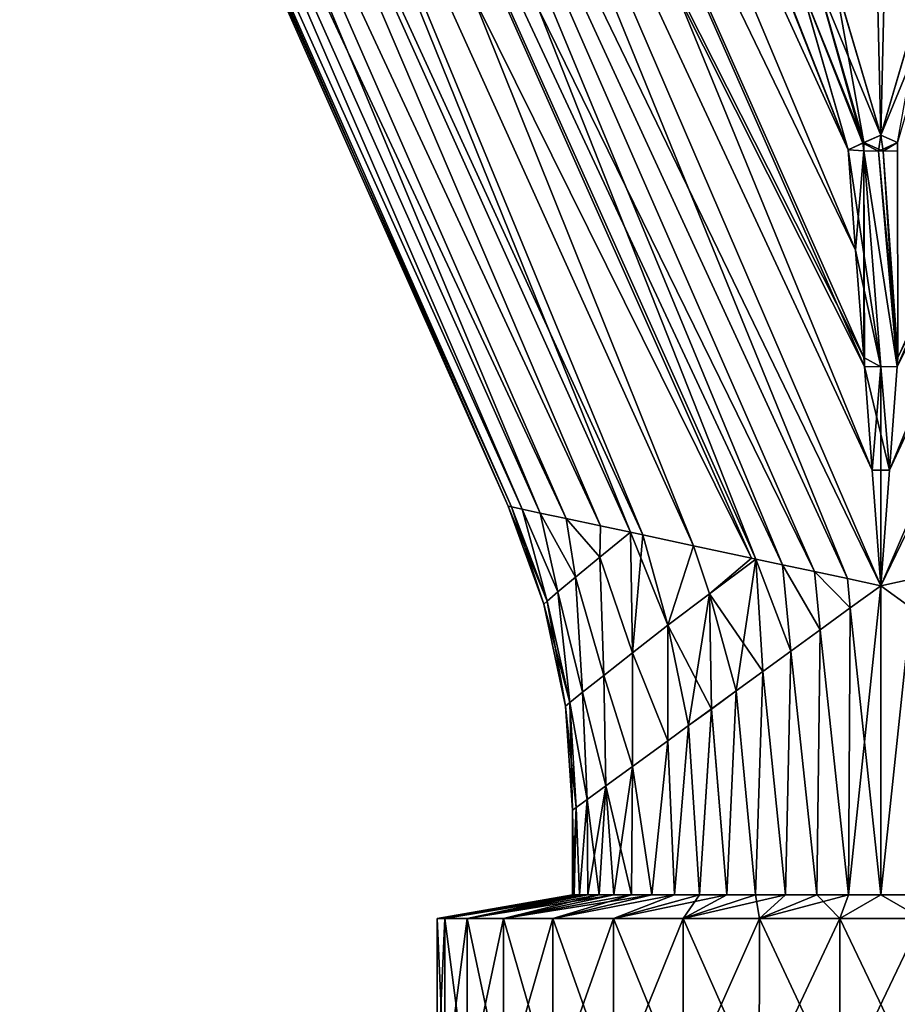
# Model space of a CAD drawing. Header units: millimetres. Extents: x -111 to 111, y -375 to 358.
# Tile 2 of 27: x -46 to 1, y 5 to 57. Entities that reach past the tile are written whole.
import ezdxf

# ---------------------------------------------------------------- set-up
doc = ezdxf.new("R2010")
doc.units = ezdxf.units.MM
doc.header["$LTSCALE"] = 65.185185
for name, color, linetype in [('10', 7, 'CONTINUOUS'), ('11', 7, 'CONTINUOUS'), ('12', 7, 'CONTINUOUS'), ('13', 7, 'CONTINUOUS'), ('14', 7, 'CONTINUOUS'), ('15', 7, 'CONTINUOUS'), ('16', 7, 'CONTINUOUS'), ('17', 7, 'CONTINUOUS'), ('18', 7, 'CONTINUOUS'), ('21', 7, 'CONTINUOUS'), ('22', 7, 'CONTINUOUS'), ('23', 7, 'CONTINUOUS'), ('34', 7, 'CONTINUOUS'), ('35', 7, 'CONTINUOUS'), ('36', 7, 'CONTINUOUS'), ('37', 7, 'CONTINUOUS'), ('38', 7, 'CONTINUOUS'), ('39', 7, 'CONTINUOUS'), ('6', 7, 'CONTINUOUS'), ('7', 7, 'CONTINUOUS'), ('8', 7, 'CONTINUOUS'), ('9', 7, 'CONTINUOUS')]:
    doc.layers.add(name, color=color, linetype=linetype)

msp = doc.modelspace()

# ---------------------------------------------------------------- linework, layer by layer
at = {"layer": '10', "color": 7, "linetype": 'CONTINUOUS', "true_color": 0xa2afbf}
msp.add_3dface([(0, 27, -16.5), (1.783, 27.382, -16.434), (1.636, 25.808, -16.419), (0, 27, -16.5)], dxfattribs=at)
at = {"layer": '11', "color": 7, "linetype": 'CONTINUOUS', "true_color": 0xa2afbf}
msp.add_3dface([(1.783, 27.382, 16.434), (0, 27, 16.5), (1.636, 25.808, 16.419), (1.783, 27.382, 16.434)], dxfattribs=at)
at = {"layer": '12', "color": 7, "linetype": 'CONTINUOUS', "true_color": 0xa2afbf}
for points in [[(-19.771, 31.22, 2.255), (-19.958, 31.26), (-17.859, 26.18, 2.646), (-19.771, 31.22, 2.255)], [(-19.958, 31.26), (-18.049, 26.016), (-17.859, 26.18, 2.646), (-19.958, 31.26)], [(-19.2, 31.098, 4.504), (-19.771, 31.22, 2.255), (-17.859, 26.18, 2.646), (-19.2, 31.098, 4.504)], [(-18.232, 30.891, 6.713), (-19.2, 31.098, 4.504), (-17.289, 26.665, 5.242), (-18.232, 30.891, 6.713)], [(-19.2, 31.098, 4.504), (-17.859, 26.18, 2.646), (-17.289, 26.665, 5.242), (-19.2, 31.098, 4.504)], [(-16.843, 30.595, 8.852), (-18.232, 30.891, 6.713), (-16.345, 27.455, 7.74), (-16.843, 30.595, 8.852)], [(-18.232, 30.891, 6.713), (-17.289, 26.665, 5.242), (-16.345, 27.455, 7.74), (-18.232, 30.891, 6.713)], [(-15.013, 30.205, 10.872), (-16.843, 30.595, 8.852), (-15.037, 28.522, 10.087), (-15.013, 30.205, 10.872)], [(-16.843, 30.595, 8.852), (-16.345, 27.455, 7.74), (-15.037, 28.522, 10.087), (-16.843, 30.595, 8.852)], [(-13.403, 29.861, 12.226), (-15.013, 30.205, 10.872), (-15.037, 28.522, 10.087), (-13.403, 29.861, 12.226)], [(-13.297, 23.407, 10.44), (-13.403, 29.861, 12.226), (-15.037, 28.522, 10.087), (-13.297, 23.407, 10.44)], [(-12.735, 29.718, 12.705), (-13.403, 29.861, 12.226), (-11.394, 24.882, 12.499), (-12.735, 29.718, 12.705)], [(-13.403, 29.861, 12.226), (-13.297, 23.407, 10.44), (-11.394, 24.882, 12.499), (-13.403, 29.861, 12.226)], [(-10.022, 29.139, 14.269), (-12.735, 29.718, 12.705), (-11.394, 24.882, 12.499), (-10.022, 29.139, 14.269)], [(-10.022, 29.139, 14.269), (-11.394, 24.882, 12.499), (-9.173, 26.572, 14.216), (-10.022, 29.139, 14.269)], [(-6.925, 28.478, 15.475), (-10.022, 29.139, 14.269), (-9.173, 26.572, 14.216), (-6.925, 28.478, 15.475)], [(-16.345, 27.455, 7.74), (-14.834, 22.197, 8.095), (-15.037, 28.522, 10.087), (-16.345, 27.455, 7.74)], [(-14.834, 22.197, 8.095), (-13.297, 23.407, 10.44), (-15.037, 28.522, 10.087), (-14.834, 22.197, 8.095)], [(-6.693, 28.429, 15.545), (-6.925, 28.478, 15.475), (-9.173, 26.572, 14.216), (-6.693, 28.429, 15.545)], [(-6.317, 22.403, 15.243), (-6.693, 28.429, 15.545), (-9.173, 26.572, 14.216), (-6.317, 22.403, 15.243)], [(-5.261, 28.123, 15.916), (-6.693, 28.429, 15.545), (-4.814, 23.497, 15.782), (-5.261, 28.123, 15.916)], [(-4.814, 23.497, 15.782), (-6.693, 28.429, 15.545), (-6.317, 22.403, 15.243), (-4.814, 23.497, 15.782)], [(-3.541, 27.756, 16.238), (-5.261, 28.123, 15.916), (-3.247, 24.636, 16.177), (-3.541, 27.756, 16.238)], [(-3.247, 24.636, 16.177), (-5.261, 28.123, 15.916), (-4.814, 23.497, 15.782), (-3.247, 24.636, 16.177)], [(-17.289, 26.665, 5.242), (-15.964, 21.296, 5.526), (-16.345, 27.455, 7.74), (-17.289, 26.665, 5.242)], [(-15.964, 21.296, 5.526), (-14.834, 22.197, 8.095), (-16.345, 27.455, 7.74), (-15.964, 21.296, 5.526)], [(-1.783, 27.382, 16.434), (-3.541, 27.756, 16.238), (-1.636, 25.808, 16.419), (-1.783, 27.382, 16.434)], [(-1.636, 25.808, 16.419), (-3.541, 27.756, 16.238), (-3.247, 24.636, 16.177), (-1.636, 25.808, 16.419)], [(0, 27, 16.5), (-1.783, 27.382, 16.434), (-1.636, 25.808, 16.419), (0, 27, 16.5)], [(-17.859, 26.18, 2.646), (-16.656, 20.74, 2.802), (-17.289, 26.665, 5.242), (-17.859, 26.18, 2.646)], [(-16.656, 20.74, 2.802), (-15.964, 21.296, 5.526), (-17.289, 26.665, 5.242), (-16.656, 20.74, 2.802)], [(-11.394, 24.882, 12.499), (-9.068, 20.399, 13.785), (-9.173, 26.572, 14.216), (-11.394, 24.882, 12.499)], [(-7.739, 21.367, 14.572), (-6.317, 22.403, 15.243), (-9.173, 26.572, 14.216), (-7.739, 21.367, 14.572)], [(-9.068, 20.399, 13.785), (-7.739, 21.367, 14.572), (-9.173, 26.572, 14.216), (-9.068, 20.399, 13.785)], [(-18.049, 26.016), (-16.656, 20.74, 2.802), (-17.859, 26.18, 2.646), (-18.049, 26.016)], [(-16.888, 20.551), (-16.656, 20.74, 2.802), (-18.049, 26.016), (-16.888, 20.551)], [(-13.297, 23.407, 10.44), (-11.408, 18.697, 11.921), (-11.394, 24.882, 12.499), (-13.297, 23.407, 10.44)], [(-11.408, 18.697, 11.921), (-10.293, 19.508, 12.896), (-11.394, 24.882, 12.499), (-11.408, 18.697, 11.921)], [(-10.293, 19.508, 12.896), (-9.068, 20.399, 13.785), (-11.394, 24.882, 12.499), (-10.293, 19.508, 12.896)], [(-14.834, 22.197, 8.095), (-13.294, 17.324, 9.773), (-13.297, 23.407, 10.44), (-14.834, 22.197, 8.095)], [(-13.294, 17.324, 9.773), (-11.408, 18.697, 11.921), (-13.297, 23.407, 10.44), (-13.294, 17.324, 9.773)], [(-15.964, 21.296, 5.526), (-14.727, 16.281, 7.441), (-14.834, 22.197, 8.095), (-15.964, 21.296, 5.526)], [(-14.727, 16.281, 7.441), (-13.294, 17.324, 9.773), (-14.834, 22.197, 8.095), (-14.727, 16.281, 7.441)], [(-16.656, 20.74, 2.802), (-15.723, 15.556, 5.003), (-15.964, 21.296, 5.526), (-16.656, 20.74, 2.802)], [(-15.723, 15.556, 5.003), (-14.727, 16.281, 7.441), (-15.964, 21.296, 5.526), (-15.723, 15.556, 5.003)], [(-16.888, 20.551), (-16.308, 15.13, 2.51), (-16.656, 20.74, 2.802), (-16.888, 20.551)], [(-16.308, 15.13, 2.51), (-15.723, 15.556, 5.003), (-16.656, 20.74, 2.802), (-16.308, 15.13, 2.51)], [(-16.5, 14.991), (-16.308, 15.13, 2.51), (-16.888, 20.551), (-16.5, 14.991)]]:
    msp.add_3dface(points, dxfattribs=at)
at = {"layer": '13', "color": 7, "linetype": 'CONTINUOUS', "true_color": 0xa2afbf}
for points in [[(-19.958, 31.26), (-19.771, 31.22, -2.255), (-18.049, 26.016), (-19.958, 31.26)], [(-19.771, 31.22, -2.255), (-19.2, 31.098, -4.504), (-17.859, 26.18, -2.646), (-19.771, 31.22, -2.255)], [(-18.049, 26.016), (-19.771, 31.22, -2.255), (-17.859, 26.18, -2.646), (-18.049, 26.016)], [(-19.2, 31.098, -4.504), (-18.231, 30.891, -6.713), (-17.289, 26.665, -5.242), (-19.2, 31.098, -4.504)], [(-17.859, 26.18, -2.646), (-19.2, 31.098, -4.504), (-17.289, 26.665, -5.242), (-17.859, 26.18, -2.646)], [(-18.231, 30.891, -6.713), (-16.843, 30.595, -8.852), (-16.345, 27.455, -7.74), (-18.231, 30.891, -6.713)], [(-17.289, 26.665, -5.242), (-18.231, 30.891, -6.713), (-16.345, 27.455, -7.74), (-17.289, 26.665, -5.242)], [(-16.843, 30.595, -8.852), (-15.013, 30.204, -10.872), (-15.037, 28.522, -10.087), (-16.843, 30.595, -8.852)], [(-16.345, 27.455, -7.74), (-16.843, 30.595, -8.852), (-15.037, 28.522, -10.087), (-16.345, 27.455, -7.74)], [(-15.013, 30.204, -10.872), (-13.403, 29.861, -12.226), (-15.037, 28.522, -10.087), (-15.013, 30.204, -10.872)], [(-15.037, 28.522, -10.087), (-13.403, 29.861, -12.226), (-13.297, 23.407, -10.44), (-15.037, 28.522, -10.087)], [(-13.403, 29.861, -12.226), (-12.735, 29.718, -12.705), (-13.297, 23.407, -10.44), (-13.403, 29.861, -12.226)], [(-13.297, 23.407, -10.44), (-12.735, 29.718, -12.705), (-11.394, 24.882, -12.499), (-13.297, 23.407, -10.44)], [(-12.735, 29.718, -12.705), (-10.021, 29.139, -14.269), (-11.394, 24.882, -12.499), (-12.735, 29.718, -12.705)], [(-11.394, 24.882, -12.499), (-10.021, 29.139, -14.269), (-9.173, 26.572, -14.216), (-11.394, 24.882, -12.499)], [(-10.021, 29.139, -14.269), (-6.925, 28.478, -15.475), (-9.173, 26.572, -14.216), (-10.021, 29.139, -14.269)], [(-16.345, 27.455, -7.74), (-15.037, 28.522, -10.087), (-14.834, 22.197, -8.095), (-16.345, 27.455, -7.74)], [(-14.834, 22.197, -8.095), (-15.037, 28.522, -10.087), (-13.297, 23.407, -10.44), (-14.834, 22.197, -8.095)], [(-6.925, 28.478, -15.475), (-6.693, 28.429, -15.545), (-9.173, 26.572, -14.216), (-6.925, 28.478, -15.475)], [(-9.173, 26.572, -14.216), (-6.693, 28.429, -15.545), (-7.739, 21.367, -14.572), (-9.173, 26.572, -14.216)], [(-7.739, 21.367, -14.572), (-6.693, 28.429, -15.545), (-6.317, 22.403, -15.243), (-7.739, 21.367, -14.572)], [(-6.693, 28.429, -15.545), (-5.261, 28.123, -15.916), (-4.814, 23.497, -15.782), (-6.693, 28.429, -15.545)], [(-6.317, 22.403, -15.243), (-6.693, 28.429, -15.545), (-4.814, 23.497, -15.782), (-6.317, 22.403, -15.243)], [(-5.261, 28.123, -15.916), (-3.541, 27.756, -16.238), (-3.247, 24.636, -16.177), (-5.261, 28.123, -15.916)], [(-4.814, 23.497, -15.782), (-5.261, 28.123, -15.916), (-3.247, 24.636, -16.177), (-4.814, 23.497, -15.782)], [(-17.289, 26.665, -5.242), (-16.345, 27.455, -7.74), (-15.964, 21.296, -5.526), (-17.289, 26.665, -5.242)], [(-15.964, 21.296, -5.526), (-16.345, 27.455, -7.74), (-14.834, 22.197, -8.095), (-15.964, 21.296, -5.526)], [(-3.541, 27.756, -16.238), (-1.782, 27.382, -16.434), (-1.636, 25.808, -16.419), (-3.541, 27.756, -16.238)], [(-3.247, 24.636, -16.177), (-3.541, 27.756, -16.238), (-1.636, 25.808, -16.419), (-3.247, 24.636, -16.177)], [(-1.782, 27.382, -16.434), (0, 27, -16.5), (-1.636, 25.808, -16.419), (-1.782, 27.382, -16.434)], [(-17.859, 26.18, -2.646), (-17.289, 26.665, -5.242), (-16.656, 20.74, -2.802), (-17.859, 26.18, -2.646)], [(-16.656, 20.74, -2.802), (-17.289, 26.665, -5.242), (-15.964, 21.296, -5.526), (-16.656, 20.74, -2.802)], [(-11.394, 24.882, -12.499), (-9.173, 26.572, -14.216), (-10.293, 19.508, -12.896), (-11.394, 24.882, -12.499)], [(-10.293, 19.508, -12.896), (-9.173, 26.572, -14.216), (-9.068, 20.4, -13.785), (-10.293, 19.508, -12.896)], [(-9.068, 20.4, -13.785), (-9.173, 26.572, -14.216), (-7.739, 21.367, -14.572), (-9.068, 20.4, -13.785)], [(-16.888, 20.551), (-18.049, 26.016), (-17.859, 26.18, -2.646), (-16.888, 20.551)], [(-16.888, 20.551), (-17.859, 26.18, -2.646), (-16.656, 20.74, -2.802), (-16.888, 20.551)], [(-13.297, 23.407, -10.44), (-11.394, 24.882, -12.499), (-11.407, 18.697, -11.922), (-13.297, 23.407, -10.44)], [(-11.407, 18.697, -11.922), (-11.394, 24.882, -12.499), (-10.293, 19.508, -12.896), (-11.407, 18.697, -11.922)], [(-14.834, 22.197, -8.095), (-13.297, 23.407, -10.44), (-13.294, 17.324, -9.773), (-14.834, 22.197, -8.095)], [(-13.294, 17.324, -9.773), (-13.297, 23.407, -10.44), (-11.407, 18.697, -11.922), (-13.294, 17.324, -9.773)], [(-15.964, 21.296, -5.526), (-14.834, 22.197, -8.095), (-14.727, 16.282, -7.442), (-15.964, 21.296, -5.526)], [(-14.727, 16.282, -7.442), (-14.834, 22.197, -8.095), (-13.294, 17.324, -9.773), (-14.727, 16.282, -7.442)], [(-16.656, 20.74, -2.802), (-15.964, 21.296, -5.526), (-15.723, 15.556, -5.004), (-16.656, 20.74, -2.802)], [(-15.723, 15.556, -5.004), (-15.964, 21.296, -5.526), (-14.727, 16.282, -7.442), (-15.723, 15.556, -5.004)], [(-16.5, 14.991), (-16.888, 20.551), (-16.656, 20.74, -2.802), (-16.5, 14.991)], [(-16.5, 14.991), (-16.656, 20.74, -2.802), (-16.308, 15.13, -2.51), (-16.5, 14.991)], [(-16.308, 15.13, -2.51), (-16.656, 20.74, -2.802), (-15.723, 15.556, -5.004), (-16.308, 15.13, -2.51)]]:
    msp.add_3dface(points, dxfattribs=at)
at = {"layer": '14', "color": 7, "linetype": 'CONTINUOUS', "true_color": 0xa2afbf}
for points in [[(-1.749, 50.342, 14.488), (-1.344, 44.962, 15.34), (0, 38.714, 15.919), (-1.749, 50.342, 14.488)], [(-1.749, 50.342, 14.488), (0, 38.714, 15.919), (-0.897, 50.277, 14.194), (-1.749, 50.342, 14.488)], [(0, 38.714, 15.919), (0.878, 38.729, 16.016), (-0.897, 50.277, 14.194), (0, 38.714, 15.919)], [(-0.897, 50.277, 14.194), (0.878, 38.729, 16.016), (-0.122, 50.255, 14.097), (-0.897, 50.277, 14.194)], [(-0.122, 50.255, 14.097), (0.914, 39.211, 15.974), (0.897, 50.277, 14.194), (-0.122, 50.255, 14.097)], [(0.878, 38.729, 16.016), (0.914, 39.211, 15.974), (-0.122, 50.255, 14.097), (0.878, 38.729, 16.016)], [(-1.344, 44.962, 15.34), (-0.914, 39.21, 15.974), (0, 38.714, 15.919), (-1.344, 44.962, 15.34)], [(-0.914, 39.21, 15.974), (-0.878, 38.729, 16.016), (0, 38.714, 15.919), (-0.914, 39.21, 15.974)], [(0.466, 33.189, 16.367), (-0.878, 38.729, 16.016), (-0.466, 33.188, 16.367), (0.466, 33.189, 16.367)], [(-0.878, 38.729, 16.016), (0.466, 33.189, 16.367), (0, 38.714, 15.919), (-0.878, 38.729, 16.016)], [(0.466, 33.189, 16.367), (0.878, 38.729, 16.016), (0, 38.714, 15.919), (0.466, 33.189, 16.367)], [(0, 27, 16.5), (0.466, 33.189, 16.367), (-0.466, 33.188, 16.367), (0, 27, 16.5)]]:
    msp.add_3dface(points, dxfattribs=at)
at = {"layer": '15', "color": 7, "linetype": 'CONTINUOUS', "true_color": 0xa2afbf}
for points in [[(-1.344, 44.962, -15.34), (-1.749, 50.342, -14.488), (-0.897, 50.277, -14.194), (-1.344, 44.962, -15.34)], [(-0.914, 39.21, -15.974), (-1.344, 44.962, -15.34), (-0.897, 50.277, -14.194), (-0.914, 39.21, -15.974)], [(-0.878, 38.729, -16.016), (-0.914, 39.21, -15.974), (-0.897, 50.277, -14.194), (-0.878, 38.729, -16.016)], [(0.878, 38.729, -16.016), (0, 38.714, -15.919), (-0.897, 50.277, -14.194), (0.878, 38.729, -16.016)], [(0.122, 50.255, -14.097), (0.878, 38.729, -16.016), (-0.897, 50.277, -14.194), (0.122, 50.255, -14.097)], [(0, 38.714, -15.919), (-0.878, 38.729, -16.016), (-0.897, 50.277, -14.194), (0, 38.714, -15.919)], [(0.897, 50.277, -14.194), (0.914, 39.211, -15.974), (0.122, 50.255, -14.097), (0.897, 50.277, -14.194)], [(0.914, 39.211, -15.974), (0.878, 38.729, -16.016), (0.122, 50.255, -14.097), (0.914, 39.211, -15.974)], [(-0.466, 33.189, -16.367), (-0.878, 38.729, -16.016), (0, 38.714, -15.919), (-0.466, 33.189, -16.367)], [(0, 27, -16.5), (-0.466, 33.189, -16.367), (0, 38.714, -15.919), (0, 27, -16.5)], [(0.878, 38.729, -16.016), (0.466, 33.189, -16.367), (0, 38.714, -15.919), (0.878, 38.729, -16.016)], [(0.466, 33.189, -16.367), (0, 27, -16.5), (0, 38.714, -15.919), (0.466, 33.189, -16.367)]]:
    msp.add_3dface(points, dxfattribs=at)
at = {"layer": '16', "color": 7, "linetype": 'CONTINUOUS', "true_color": 0xa2afbf}
msp.add_3dface([(2.513, 59.656, 13.773), (0, 51.121, 14), (0.902, 50.719, 14.124), (2.513, 59.656, 13.773)], dxfattribs=at)
at = {"layer": '17', "color": 7, "linetype": 'CONTINUOUS', "true_color": 0xa2afbf}
for points in [[(-1.749, 50.342, 14.488), (-0.897, 50.277, 14.194), (-0.957, 50.694, 14.14), (-1.749, 50.342, 14.488)], [(-0.122, 50.255, 14.097), (0, 51.121, 14), (-0.957, 50.694, 14.14), (-0.122, 50.255, 14.097)], [(-0.897, 50.277, 14.194), (-0.122, 50.255, 14.097), (-0.957, 50.694, 14.14), (-0.897, 50.277, 14.194)], [(0, 51.121, 14), (-0.122, 50.255, 14.097), (0.902, 50.719, 14.124), (0, 51.121, 14)], [(-0.122, 50.255, 14.097), (0.897, 50.277, 14.194), (0.902, 50.719, 14.124), (-0.122, 50.255, 14.097)]]:
    msp.add_3dface(points, dxfattribs=at)
at = {"layer": '18', "color": 7, "linetype": 'CONTINUOUS', "true_color": 0xa2afbf}
for points in [[(0, 51.121, 14), (-2.504, 59.619, 13.774), (-3.414, 59.436, 13.717), (0, 51.121, 14)], [(-5.038, 58.736, 14.257), (-1.749, 50.342, 14.488), (-4.287, 59.157, 13.881), (-5.038, 58.736, 14.257)], [(-0.957, 50.694, 14.14), (-3.414, 59.436, 13.717), (-4.287, 59.157, 13.881), (-0.957, 50.694, 14.14)], [(-1.749, 50.342, 14.488), (-0.957, 50.694, 14.14), (-4.287, 59.157, 13.881), (-1.749, 50.342, 14.488)], [(-0.957, 50.694, 14.14), (0, 51.121, 14), (-3.414, 59.436, 13.717), (-0.957, 50.694, 14.14)]]:
    msp.add_3dface(points, dxfattribs=at)
at = {"layer": '21', "color": 7, "linetype": 'CONTINUOUS', "true_color": 0xa2afbf}
for points in [[(0, 51.121, -14), (2.504, 59.619, -13.774), (3.414, 59.436, -13.717), (0, 51.121, -14)], [(0, 51.121, -14), (3.414, 59.436, -13.717), (0.902, 50.719, -14.124), (0, 51.121, -14)]]:
    msp.add_3dface(points, dxfattribs=at)
at = {"layer": '22', "color": 7, "linetype": 'CONTINUOUS', "true_color": 0xa2afbf}
for points in [[(-0.897, 50.277, -14.194), (-1.749, 50.342, -14.488), (-0.902, 50.719, -14.124), (-0.897, 50.277, -14.194)], [(0, 51.121, -14), (0.122, 50.255, -14.097), (-0.902, 50.719, -14.124), (0, 51.121, -14)], [(0.122, 50.255, -14.097), (-0.897, 50.277, -14.194), (-0.902, 50.719, -14.124), (0.122, 50.255, -14.097)], [(0.122, 50.255, -14.097), (0, 51.121, -14), (0.902, 50.719, -14.124), (0.122, 50.255, -14.097)], [(0.897, 50.277, -14.194), (0.122, 50.255, -14.097), (0.902, 50.719, -14.124), (0.897, 50.277, -14.194)]]:
    msp.add_3dface(points, dxfattribs=at)
at = {"layer": '23', "color": 7, "linetype": 'CONTINUOUS', "true_color": 0xa2afbf}
for points in [[(-2.513, 59.656, -13.773), (-0.902, 50.719, -14.124), (-3.425, 59.471, -13.715), (-2.513, 59.656, -13.773)], [(-2.513, 59.656, -13.773), (0, 51.121, -14), (-0.902, 50.719, -14.124), (-2.513, 59.656, -13.773)], [(-1.749, 50.342, -14.488), (-5.052, 58.776, -14.255), (-4.298, 59.192, -13.878), (-1.749, 50.342, -14.488)], [(-3.425, 59.471, -13.715), (-0.902, 50.719, -14.124), (-4.298, 59.192, -13.878), (-3.425, 59.471, -13.715)], [(-0.902, 50.719, -14.124), (-1.749, 50.342, -14.488), (-4.298, 59.192, -13.878), (-0.902, 50.719, -14.124)]]:
    msp.add_3dface(points, dxfattribs=at)
at = {"layer": '34', "color": 7, "linetype": 'CONTINUOUS', "true_color": 0xa2afbf}
for points in [[(-1.636, 25.808, -16.419), (0, 27, -16.5), (-1.725, 10.46, -16.41), (-1.636, 25.808, -16.419)], [(-1.725, 10.46, -16.41), (0, 27, -16.5), (0, 10.46, -16.5), (-1.725, 10.46, -16.41)], [(0, 27, -16.5), (1.636, 25.808, -16.419), (0, 10.46, -16.5), (0, 27, -16.5)], [(-3.247, 24.636, -16.177), (-1.636, 25.808, -16.419), (-1.725, 10.46, -16.41), (-3.247, 24.636, -16.177)], [(0, 10.46, -16.5), (1.636, 25.808, -16.419), (1.725, 10.46, -16.41), (0, 10.46, -16.5)], [(-4.814, 23.497, -15.782), (-3.247, 24.636, -16.177), (-3.431, 10.46, -16.139), (-4.814, 23.497, -15.782)], [(-3.431, 10.46, -16.139), (-3.247, 24.636, -16.177), (-1.725, 10.46, -16.41), (-3.431, 10.46, -16.139)], [(-6.317, 22.403, -15.243), (-4.814, 23.497, -15.782), (-5.099, 10.46, -15.692), (-6.317, 22.403, -15.243)], [(-5.099, 10.46, -15.692), (-4.814, 23.497, -15.782), (-3.431, 10.46, -16.139), (-5.099, 10.46, -15.692)], [(-7.739, 21.367, -14.572), (-6.317, 22.403, -15.243), (-6.711, 10.46, -15.074), (-7.739, 21.367, -14.572)], [(-6.711, 10.46, -15.074), (-6.317, 22.403, -15.243), (-5.099, 10.46, -15.692), (-6.711, 10.46, -15.074)], [(-9.068, 20.4, -13.785), (-7.739, 21.367, -14.572), (-8.25, 10.46, -14.289), (-9.068, 20.4, -13.785)], [(-8.25, 10.46, -14.289), (-7.739, 21.367, -14.572), (-6.711, 10.46, -15.074), (-8.25, 10.46, -14.289)], [(-10.293, 19.508, -12.896), (-9.068, 20.4, -13.785), (-9.698, 10.46, -13.349), (-10.293, 19.508, -12.896)], [(-9.698, 10.46, -13.349), (-9.068, 20.4, -13.785), (-8.25, 10.46, -14.289), (-9.698, 10.46, -13.349)], [(-11.407, 18.697, -11.922), (-10.293, 19.508, -12.896), (-11.041, 10.46, -12.262), (-11.407, 18.697, -11.922)], [(-11.041, 10.46, -12.262), (-10.293, 19.508, -12.896), (-9.698, 10.46, -13.349), (-11.041, 10.46, -12.262)], [(-13.294, 17.324, -9.773), (-11.407, 18.697, -11.922), (-12.262, 10.46, -11.041), (-13.294, 17.324, -9.773)], [(-12.262, 10.46, -11.041), (-11.407, 18.697, -11.922), (-11.041, 10.46, -12.262), (-12.262, 10.46, -11.041)], [(-14.727, 16.282, -7.442), (-13.294, 17.324, -9.773), (-14.289, 10.46, -8.25), (-14.727, 16.282, -7.442)], [(-14.289, 10.46, -8.25), (-13.294, 17.324, -9.773), (-13.349, 10.46, -9.698), (-14.289, 10.46, -8.25)], [(-13.349, 10.46, -9.698), (-13.294, 17.324, -9.773), (-12.262, 10.46, -11.041), (-13.349, 10.46, -9.698)], [(-15.723, 15.556, -5.004), (-14.727, 16.282, -7.442), (-15.692, 10.46, -5.099), (-15.723, 15.556, -5.004)], [(-15.692, 10.46, -5.099), (-14.727, 16.282, -7.442), (-15.074, 10.46, -6.711), (-15.692, 10.46, -5.099)], [(-15.074, 10.46, -6.711), (-14.727, 16.282, -7.442), (-14.289, 10.46, -8.25), (-15.074, 10.46, -6.711)], [(-16.308, 15.13, -2.51), (-15.723, 15.556, -5.004), (-16.139, 10.46, -3.431), (-16.308, 15.13, -2.51)], [(-16.139, 10.46, -3.431), (-15.723, 15.556, -5.004), (-15.692, 10.46, -5.099), (-16.139, 10.46, -3.431)], [(-16.5, 14.991), (-16.308, 15.13, -2.51), (-16.5, 10.46), (-16.5, 14.991)], [(-16.5, 10.46), (-16.308, 15.13, -2.51), (-16.41, 10.46, -1.725), (-16.5, 10.46)], [(-16.41, 10.46, -1.725), (-16.308, 15.13, -2.51), (-16.139, 10.46, -3.431), (-16.41, 10.46, -1.725)]]:
    msp.add_3dface(points, dxfattribs=at)
at = {"layer": '35', "color": 7, "linetype": 'CONTINUOUS', "true_color": 0xa2afbf}
for points in [[(-16.5, 10.46), (-16.41, 10.46, -1.725), (-23.75, 9.181), (-16.5, 10.46)], [(-23.75, 9.181), (-16.41, 10.46, -1.725), (-23.346, 9.181, -4.364), (-23.75, 9.181)], [(-16.41, 10.46, -1.725), (-16.139, 10.46, -3.431), (-23.346, 9.181, -4.364), (-16.41, 10.46, -1.725)], [(-16.139, 10.46, -3.431), (-15.692, 10.46, -5.099), (-23.346, 9.181, -4.364), (-16.139, 10.46, -3.431)], [(-23.346, 9.181, -4.364), (-15.692, 10.46, -5.099), (-22.147, 9.181, -8.579), (-23.346, 9.181, -4.364)], [(-15.692, 10.46, -5.099), (-15.074, 10.46, -6.711), (-22.147, 9.181, -8.579), (-15.692, 10.46, -5.099)], [(-15.074, 10.46, -6.711), (-14.289, 10.46, -8.25), (-22.147, 9.181, -8.579), (-15.074, 10.46, -6.711)], [(-22.147, 9.181, -8.579), (-14.289, 10.46, -8.25), (-20.193, 9.181, -12.502), (-22.147, 9.181, -8.579)], [(-14.289, 10.46, -8.25), (-13.349, 10.46, -9.698), (-20.193, 9.181, -12.502), (-14.289, 10.46, -8.25)], [(-13.349, 10.46, -9.698), (-12.262, 10.46, -11.041), (-20.193, 9.181, -12.502), (-13.349, 10.46, -9.698)], [(-20.193, 9.181, -12.502), (-12.262, 10.46, -11.041), (-17.552, 9.181, -15.999), (-20.193, 9.181, -12.502)], [(-12.262, 10.46, -11.041), (-11.041, 10.46, -12.262), (-17.552, 9.181, -15.999), (-12.262, 10.46, -11.041)], [(-17.552, 9.181, -15.999), (-11.041, 10.46, -12.262), (-14.313, 9.181, -18.952), (-17.552, 9.181, -15.999)], [(-11.041, 10.46, -12.262), (-9.698, 10.46, -13.349), (-14.313, 9.181, -18.952), (-11.041, 10.46, -12.262)], [(-9.698, 10.46, -13.349), (-8.25, 10.46, -14.289), (-14.313, 9.181, -18.952), (-9.698, 10.46, -13.349)], [(-14.313, 9.181, -18.952), (-8.25, 10.46, -14.289), (-10.587, 9.181, -21.26), (-14.313, 9.181, -18.952)], [(-8.25, 10.46, -14.289), (-6.711, 10.46, -15.074), (-10.587, 9.181, -21.26), (-8.25, 10.46, -14.289)], [(-6.711, 10.46, -15.074), (-5.099, 10.46, -15.692), (-10.587, 9.181, -21.26), (-6.711, 10.46, -15.074)], [(-10.587, 9.181, -21.26), (-5.099, 10.46, -15.692), (-6.5, 9.181, -22.843), (-10.587, 9.181, -21.26)], [(-5.099, 10.46, -15.692), (-3.431, 10.46, -16.139), (-6.5, 9.181, -22.843), (-5.099, 10.46, -15.692)], [(-3.431, 10.46, -16.139), (-1.725, 10.46, -16.41), (-6.5, 9.181, -22.843), (-3.431, 10.46, -16.139)], [(-6.5, 9.181, -22.843), (-1.725, 10.46, -16.41), (-2.192, 9.181, -23.649), (-6.5, 9.181, -22.843)], [(-1.725, 10.46, -16.41), (0, 10.46, -16.5), (-2.192, 9.181, -23.649), (-1.725, 10.46, -16.41)], [(-2.192, 9.181, -23.649), (0, 10.46, -16.5), (2.192, 9.181, -23.649), (-2.192, 9.181, -23.649)], [(0, 10.46, -16.5), (1.725, 10.46, -16.41), (2.192, 9.181, -23.649), (0, 10.46, -16.5)]]:
    msp.add_3dface(points, dxfattribs=at)
at = {"layer": '36', "color": 7, "linetype": 'CONTINUOUS', "true_color": 0xa2afbf}
for points in [[(-23.343, 0, -4.376), (-23.75, 0), (-23.346, 9.181, -4.364), (-23.343, 0, -4.376)], [(-23.75, 0), (-23.75, 9.181), (-23.346, 9.181, -4.364), (-23.75, 0)], [(-23.343, 0, -4.376), (-23.346, 9.181, -4.364), (-22.147, 9.181, -8.579), (-23.343, 0, -4.376)], [(-22.144, 0, -8.579), (-23.343, 0, -4.376), (-22.147, 9.181, -8.579), (-22.144, 0, -8.579)], [(-22.144, 0, -8.579), (-22.147, 9.181, -8.579), (-20.193, 9.181, -12.502), (-22.144, 0, -8.579)], [(-20.195, 0, -12.497), (-22.144, 0, -8.579), (-20.193, 9.181, -12.502), (-20.195, 0, -12.497)], [(-17.554, 0, -15.997), (-20.195, 0, -12.497), (-17.552, 9.181, -15.999), (-17.554, 0, -15.997)], [(-20.195, 0, -12.497), (-20.193, 9.181, -12.502), (-17.552, 9.181, -15.999), (-20.195, 0, -12.497)], [(-14.309, 0, -18.955), (-17.554, 0, -15.997), (-14.313, 9.181, -18.952), (-14.309, 0, -18.955)], [(-17.554, 0, -15.997), (-17.552, 9.181, -15.999), (-14.313, 9.181, -18.952), (-17.554, 0, -15.997)], [(-14.309, 0, -18.955), (-14.313, 9.181, -18.952), (-10.587, 9.181, -21.26), (-14.309, 0, -18.955)], [(-10.584, 0, -21.259), (-14.309, 0, -18.955), (-10.587, 9.181, -21.26), (-10.584, 0, -21.259)], [(-10.584, 0, -21.259), (-10.587, 9.181, -21.26), (-6.5, 9.181, -22.843), (-10.584, 0, -21.259)], [(-6.503, 0, -22.841), (-10.584, 0, -21.259), (-6.5, 9.181, -22.843), (-6.503, 0, -22.841)], [(-2.196, 0, -23.648), (-6.503, 0, -22.841), (-2.192, 9.181, -23.649), (-2.196, 0, -23.648)], [(-6.503, 0, -22.841), (-6.5, 9.181, -22.843), (-2.192, 9.181, -23.649), (-6.503, 0, -22.841)], [(2.196, 0, -23.648), (-2.196, 0, -23.648), (2.192, 9.181, -23.649), (2.196, 0, -23.648)], [(-2.196, 0, -23.648), (-2.192, 9.181, -23.649), (2.192, 9.181, -23.649), (-2.196, 0, -23.648)]]:
    msp.add_3dface(points, dxfattribs=at)
at = {"layer": '37', "color": 7, "linetype": 'CONTINUOUS', "true_color": 0xa2afbf}
for points in [[(0, 27, 16.5), (-1.636, 25.808, 16.419), (0.001, 10.46, 16.5), (0, 27, 16.5)], [(1.636, 25.808, 16.419), (0, 27, 16.5), (0.001, 10.46, 16.5), (1.636, 25.808, 16.419)], [(-1.636, 25.808, 16.419), (-3.247, 24.636, 16.177), (-1.724, 10.46, 16.41), (-1.636, 25.808, 16.419)], [(0.001, 10.46, 16.5), (-1.636, 25.808, 16.419), (-1.724, 10.46, 16.41), (0.001, 10.46, 16.5)], [(1.726, 10.46, 16.41), (1.636, 25.808, 16.419), (0.001, 10.46, 16.5), (1.726, 10.46, 16.41)], [(-3.247, 24.636, 16.177), (-4.814, 23.497, 15.782), (-3.43, 10.46, 16.14), (-3.247, 24.636, 16.177)], [(-1.724, 10.46, 16.41), (-3.247, 24.636, 16.177), (-3.43, 10.46, 16.14), (-1.724, 10.46, 16.41)], [(-4.814, 23.497, 15.782), (-6.317, 22.403, 15.243), (-5.099, 10.46, 15.693), (-4.814, 23.497, 15.782)], [(-3.43, 10.46, 16.14), (-4.814, 23.497, 15.782), (-5.099, 10.46, 15.693), (-3.43, 10.46, 16.14)], [(-6.317, 22.403, 15.243), (-7.739, 21.367, 14.572), (-6.711, 10.46, 15.074), (-6.317, 22.403, 15.243)], [(-5.099, 10.46, 15.693), (-6.317, 22.403, 15.243), (-6.711, 10.46, 15.074), (-5.099, 10.46, 15.693)], [(-7.739, 21.367, 14.572), (-9.068, 20.399, 13.785), (-8.25, 10.46, 14.289), (-7.739, 21.367, 14.572)], [(-6.711, 10.46, 15.074), (-7.739, 21.367, 14.572), (-8.25, 10.46, 14.289), (-6.711, 10.46, 15.074)], [(-9.068, 20.399, 13.785), (-10.293, 19.508, 12.896), (-9.699, 10.46, 13.349), (-9.068, 20.399, 13.785)], [(-8.25, 10.46, 14.289), (-9.068, 20.399, 13.785), (-9.699, 10.46, 13.349), (-8.25, 10.46, 14.289)], [(-10.293, 19.508, 12.896), (-11.408, 18.697, 11.921), (-11.041, 10.46, 12.262), (-10.293, 19.508, 12.896)], [(-9.699, 10.46, 13.349), (-10.293, 19.508, 12.896), (-11.041, 10.46, 12.262), (-9.699, 10.46, 13.349)], [(-11.408, 18.697, 11.921), (-13.294, 17.324, 9.773), (-12.262, 10.46, 11.04), (-11.408, 18.697, 11.921)], [(-11.041, 10.46, 12.262), (-11.408, 18.697, 11.921), (-12.262, 10.46, 11.04), (-11.041, 10.46, 12.262)], [(-13.294, 17.324, 9.773), (-14.727, 16.281, 7.441), (-13.349, 10.46, 9.698), (-13.294, 17.324, 9.773)], [(-12.262, 10.46, 11.04), (-13.294, 17.324, 9.773), (-13.349, 10.46, 9.698), (-12.262, 10.46, 11.04)], [(-14.727, 16.281, 7.441), (-15.723, 15.556, 5.003), (-15.074, 10.46, 6.711), (-14.727, 16.281, 7.441)], [(-14.29, 10.46, 8.25), (-14.727, 16.281, 7.441), (-15.074, 10.46, 6.711), (-14.29, 10.46, 8.25)], [(-13.349, 10.46, 9.698), (-14.727, 16.281, 7.441), (-14.29, 10.46, 8.25), (-13.349, 10.46, 9.698)], [(-15.723, 15.556, 5.003), (-16.308, 15.13, 2.51), (-16.14, 10.46, 3.43), (-15.723, 15.556, 5.003)], [(-15.693, 10.46, 5.098), (-15.723, 15.556, 5.003), (-16.14, 10.46, 3.43), (-15.693, 10.46, 5.098)], [(-15.074, 10.46, 6.711), (-15.723, 15.556, 5.003), (-15.693, 10.46, 5.098), (-15.074, 10.46, 6.711)], [(-16.308, 15.13, 2.51), (-16.5, 14.991), (-16.41, 10.46, 1.725), (-16.308, 15.13, 2.51)], [(-16.5, 14.991), (-16.5, 10.46), (-16.41, 10.46, 1.725), (-16.5, 14.991)], [(-16.14, 10.46, 3.43), (-16.308, 15.13, 2.51), (-16.41, 10.46, 1.725), (-16.14, 10.46, 3.43)]]:
    msp.add_3dface(points, dxfattribs=at)
at = {"layer": '38', "color": 7, "linetype": 'CONTINUOUS', "true_color": 0xa2afbf}
for points in [[(-16.5, 10.46), (-23.75, 9.181), (-23.346, 9.181, 4.364), (-16.5, 10.46)], [(-16.41, 10.46, 1.725), (-16.5, 10.46), (-23.346, 9.181, 4.364), (-16.41, 10.46, 1.725)], [(-16.14, 10.46, 3.43), (-16.41, 10.46, 1.725), (-23.346, 9.181, 4.364), (-16.14, 10.46, 3.43)], [(-22.146, 9.181, 8.58), (-16.14, 10.46, 3.43), (-23.346, 9.181, 4.364), (-22.146, 9.181, 8.58)], [(-15.074, 10.46, 6.711), (-15.693, 10.46, 5.098), (-22.146, 9.181, 8.58), (-15.074, 10.46, 6.711)], [(-20.193, 9.181, 12.503), (-15.074, 10.46, 6.711), (-22.146, 9.181, 8.58), (-20.193, 9.181, 12.503)], [(-15.693, 10.46, 5.098), (-16.14, 10.46, 3.43), (-22.146, 9.181, 8.58), (-15.693, 10.46, 5.098)], [(-13.349, 10.46, 9.698), (-14.29, 10.46, 8.25), (-20.193, 9.181, 12.503), (-13.349, 10.46, 9.698)], [(-17.551, 9.181, 16.001), (-13.349, 10.46, 9.698), (-20.193, 9.181, 12.503), (-17.551, 9.181, 16.001)], [(-14.29, 10.46, 8.25), (-15.074, 10.46, 6.711), (-20.193, 9.181, 12.503), (-14.29, 10.46, 8.25)], [(-11.041, 10.46, 12.262), (-12.262, 10.46, 11.04), (-17.551, 9.181, 16.001), (-11.041, 10.46, 12.262)], [(-14.312, 9.181, 18.953), (-11.041, 10.46, 12.262), (-17.551, 9.181, 16.001), (-14.312, 9.181, 18.953)], [(-12.262, 10.46, 11.04), (-13.349, 10.46, 9.698), (-17.551, 9.181, 16.001), (-12.262, 10.46, 11.04)], [(-9.699, 10.46, 13.349), (-11.041, 10.46, 12.262), (-14.312, 9.181, 18.953), (-9.699, 10.46, 13.349)], [(-10.586, 9.181, 21.26), (-9.699, 10.46, 13.349), (-14.312, 9.181, 18.953), (-10.586, 9.181, 21.26)], [(-6.711, 10.46, 15.074), (-8.25, 10.46, 14.289), (-10.586, 9.181, 21.26), (-6.711, 10.46, 15.074)], [(-6.499, 9.181, 22.844), (-6.711, 10.46, 15.074), (-10.586, 9.181, 21.26), (-6.499, 9.181, 22.844)], [(-8.25, 10.46, 14.289), (-9.699, 10.46, 13.349), (-10.586, 9.181, 21.26), (-8.25, 10.46, 14.289)], [(-5.099, 10.46, 15.693), (-6.711, 10.46, 15.074), (-6.499, 9.181, 22.844), (-5.099, 10.46, 15.693)], [(-3.43, 10.46, 16.14), (-5.099, 10.46, 15.693), (-6.499, 9.181, 22.844), (-3.43, 10.46, 16.14)], [(-2.191, 9.181, 23.649), (-3.43, 10.46, 16.14), (-6.499, 9.181, 22.844), (-2.191, 9.181, 23.649)], [(-1.724, 10.46, 16.41), (-3.43, 10.46, 16.14), (-2.191, 9.181, 23.649), (-1.724, 10.46, 16.41)], [(0.001, 10.46, 16.5), (-1.724, 10.46, 16.41), (-2.191, 9.181, 23.649), (0.001, 10.46, 16.5)], [(2.192, 9.181, 23.649), (0.001, 10.46, 16.5), (-2.191, 9.181, 23.649), (2.192, 9.181, 23.649)], [(1.726, 10.46, 16.41), (0.001, 10.46, 16.5), (2.192, 9.181, 23.649), (1.726, 10.46, 16.41)]]:
    msp.add_3dface(points, dxfattribs=at)
at = {"layer": '39', "color": 7, "linetype": 'CONTINUOUS', "true_color": 0xa2afbf}
for points in [[(-23.75, 0), (-23.343, 0, 4.376), (-23.75, 9.181), (-23.75, 0)], [(-23.75, 9.181), (-23.343, 0, 4.376), (-23.346, 9.181, 4.364), (-23.75, 9.181)], [(-23.343, 0, 4.376), (-22.144, 0, 8.58), (-23.346, 9.181, 4.364), (-23.343, 0, 4.376)], [(-22.144, 0, 8.58), (-22.146, 9.181, 8.58), (-23.346, 9.181, 4.364), (-22.144, 0, 8.58)], [(-22.144, 0, 8.58), (-20.194, 0, 12.498), (-22.146, 9.181, 8.58), (-22.144, 0, 8.58)], [(-20.194, 0, 12.498), (-20.193, 9.181, 12.503), (-22.146, 9.181, 8.58), (-20.194, 0, 12.498)], [(-20.194, 0, 12.498), (-17.553, 0, 15.998), (-20.193, 9.181, 12.503), (-20.194, 0, 12.498)], [(-17.553, 0, 15.998), (-17.551, 9.181, 16.001), (-20.193, 9.181, 12.503), (-17.553, 0, 15.998)], [(-17.553, 0, 15.998), (-14.308, 0, 18.956), (-17.551, 9.181, 16.001), (-17.553, 0, 15.998)], [(-14.308, 0, 18.956), (-14.312, 9.181, 18.953), (-17.551, 9.181, 16.001), (-14.308, 0, 18.956)], [(-14.308, 0, 18.956), (-10.583, 0, 21.26), (-14.312, 9.181, 18.953), (-14.308, 0, 18.956)], [(-10.583, 0, 21.26), (-10.586, 9.181, 21.26), (-14.312, 9.181, 18.953), (-10.583, 0, 21.26)], [(-10.583, 0, 21.26), (-6.502, 0, 22.841), (-10.586, 9.181, 21.26), (-10.583, 0, 21.26)], [(-6.502, 0, 22.841), (-6.499, 9.181, 22.844), (-10.586, 9.181, 21.26), (-6.502, 0, 22.841)], [(-6.502, 0, 22.841), (-2.195, 0, 23.648), (-6.499, 9.181, 22.844), (-6.502, 0, 22.841)], [(-2.195, 0, 23.648), (-2.191, 9.181, 23.649), (-6.499, 9.181, 22.844), (-2.195, 0, 23.648)], [(-2.195, 0, 23.648), (2.197, 0, 23.648), (-2.191, 9.181, 23.649), (-2.195, 0, 23.648)], [(2.197, 0, 23.648), (2.192, 9.181, 23.649), (-2.191, 9.181, 23.649), (2.197, 0, 23.648)]]:
    msp.add_3dface(points, dxfattribs=at)
at = {"layer": '6', "color": 7, "linetype": 'CONTINUOUS', "true_color": 0xa2afbf}
for points in [[(30.207, 97.081, 16.475), (27.186, 98.426, 15.952), (0.466, 33.189, 16.367), (30.207, 97.081, 16.475)], [(0.466, 33.189, 16.367), (27.186, 98.426, 15.952), (0.878, 38.729, 16.016), (0.466, 33.189, 16.367)], [(0.878, 38.729, 16.016), (27.186, 98.426, 15.952), (0.914, 39.211, 15.974), (0.878, 38.729, 16.016)], [(1.783, 27.382, 16.434), (30.207, 97.081, 16.475), (0, 27, 16.5), (1.783, 27.382, 16.434)], [(0, 27, 16.5), (30.207, 97.081, 16.475), (0.466, 33.189, 16.367), (0, 27, 16.5)], [(30.207, 97.081, -16.475), (33.262, 95.721, -16.319), (0, 27, -16.5), (30.207, 97.081, -16.475)], [(0.466, 33.189, -16.367), (30.207, 97.081, -16.475), (0, 27, -16.5), (0.466, 33.189, -16.367)], [(0.878, 38.729, -16.016), (30.207, 97.081, -16.475), (0.466, 33.189, -16.367), (0.878, 38.729, -16.016)], [(0.914, 39.211, -15.974), (30.207, 97.081, -16.475), (0.878, 38.729, -16.016), (0.914, 39.211, -15.974)], [(0, 27, -16.5), (33.262, 95.721, -16.319), (1.783, 27.382, -16.434), (0, 27, -16.5)]]:
    msp.add_3dface(points, dxfattribs=at)
at = {"layer": '7', "color": 7, "linetype": 'CONTINUOUS', "true_color": 0xa2afbf}
for points in [[(-21.738, 100.852, -12.985), (-1.749, 50.342, -14.488), (-24.324, 99.7, -14.773), (-21.738, 100.852, -12.985)], [(-5.052, 58.776, -14.255), (-1.749, 50.342, -14.488), (-21.738, 100.852, -12.985), (-5.052, 58.776, -14.255)], [(-24.324, 99.7, -14.773), (-1.344, 44.962, -15.34), (-27.186, 98.426, -15.952), (-24.324, 99.7, -14.773)], [(-24.324, 99.7, 14.773), (-27.186, 98.426, 15.952), (-1.344, 44.962, 15.34), (-24.324, 99.7, 14.773)], [(-1.749, 50.342, -14.488), (-1.344, 44.962, -15.34), (-24.324, 99.7, -14.773), (-1.749, 50.342, -14.488)], [(-5.038, 58.736, 14.257), (-24.324, 99.7, 14.773), (-1.749, 50.342, 14.488), (-5.038, 58.736, 14.257)], [(-1.749, 50.342, 14.488), (-24.324, 99.7, 14.773), (-1.344, 44.962, 15.34), (-1.749, 50.342, 14.488)], [(-27.186, 98.426, -15.952), (-0.466, 33.189, -16.367), (-30.207, 97.081, -16.475), (-27.186, 98.426, -15.952)], [(-27.186, 98.426, 15.952), (-30.207, 97.081, 16.475), (-0.914, 39.21, 15.974), (-27.186, 98.426, 15.952)], [(-0.878, 38.729, -16.016), (-0.466, 33.189, -16.367), (-27.186, 98.426, -15.952), (-0.878, 38.729, -16.016)], [(-0.914, 39.21, -15.974), (-0.878, 38.729, -16.016), (-27.186, 98.426, -15.952), (-0.914, 39.21, -15.974)], [(-1.344, 44.962, -15.34), (-0.914, 39.21, -15.974), (-27.186, 98.426, -15.952), (-1.344, 44.962, -15.34)], [(-1.344, 44.962, 15.34), (-27.186, 98.426, 15.952), (-0.914, 39.21, 15.974), (-1.344, 44.962, 15.34)], [(-33.262, 95.721, 16.319), (0, 27, 16.5), (-30.207, 97.081, 16.475), (-33.262, 95.721, 16.319)], [(-30.207, 97.081, -16.475), (-1.782, 27.382, -16.434), (-33.262, 95.721, -16.319), (-30.207, 97.081, -16.475)], [(0, 27, -16.5), (-1.782, 27.382, -16.434), (-30.207, 97.081, -16.475), (0, 27, -16.5)], [(-0.466, 33.189, -16.367), (0, 27, -16.5), (-30.207, 97.081, -16.475), (-0.466, 33.189, -16.367)], [(-30.207, 97.081, 16.475), (0, 27, 16.5), (-0.466, 33.188, 16.367), (-30.207, 97.081, 16.475)], [(-0.914, 39.21, 15.974), (-30.207, 97.081, 16.475), (-0.878, 38.729, 16.016), (-0.914, 39.21, 15.974)], [(-0.878, 38.729, 16.016), (-30.207, 97.081, 16.475), (-0.466, 33.188, 16.367), (-0.878, 38.729, 16.016)], [(-36.225, 94.401, 15.492), (-3.541, 27.756, 16.238), (-33.262, 95.721, 16.319), (-36.225, 94.401, 15.492)], [(-33.262, 95.721, -16.319), (-6.693, 28.429, -15.545), (-36.225, 94.401, -15.492), (-33.262, 95.721, -16.319)], [(-1.783, 27.382, 16.434), (0, 27, 16.5), (-33.262, 95.721, 16.319), (-1.783, 27.382, 16.434)], [(-3.541, 27.756, 16.238), (-1.783, 27.382, 16.434), (-33.262, 95.721, 16.319), (-3.541, 27.756, 16.238)], [(-5.261, 28.123, -15.916), (-6.693, 28.429, -15.545), (-33.262, 95.721, -16.319), (-5.261, 28.123, -15.916)], [(-3.541, 27.756, -16.238), (-5.261, 28.123, -15.916), (-33.262, 95.721, -16.319), (-3.541, 27.756, -16.238)], [(-1.782, 27.382, -16.434), (-3.541, 27.756, -16.238), (-33.262, 95.721, -16.319), (-1.782, 27.382, -16.434)], [(-38.975, 93.177, 14.027), (-6.925, 28.478, 15.475), (-36.225, 94.401, 15.492), (-38.975, 93.177, 14.027)], [(-36.225, 94.401, -15.492), (-10.021, 29.139, -14.269), (-38.975, 93.177, -14.027), (-36.225, 94.401, -15.492)], [(-5.261, 28.123, 15.916), (-3.541, 27.756, 16.238), (-36.225, 94.401, 15.492), (-5.261, 28.123, 15.916)], [(-6.693, 28.429, 15.545), (-5.261, 28.123, 15.916), (-36.225, 94.401, 15.492), (-6.693, 28.429, 15.545)], [(-6.925, 28.478, 15.475), (-6.693, 28.429, 15.545), (-36.225, 94.401, 15.492), (-6.925, 28.478, 15.475)], [(-6.925, 28.478, -15.475), (-10.021, 29.139, -14.269), (-36.225, 94.401, -15.492), (-6.925, 28.478, -15.475)], [(-6.693, 28.429, -15.545), (-6.925, 28.478, -15.475), (-36.225, 94.401, -15.492), (-6.693, 28.429, -15.545)], [(-41.398, 92.098, 11.984), (-12.735, 29.718, 12.705), (-38.975, 93.177, 14.027), (-41.398, 92.098, 11.984)], [(-38.975, 93.177, -14.027), (-13.403, 29.861, -12.226), (-41.398, 92.098, -11.984), (-38.975, 93.177, -14.027)], [(-10.022, 29.139, 14.269), (-6.925, 28.478, 15.475), (-38.975, 93.177, 14.027), (-10.022, 29.139, 14.269)], [(-12.735, 29.718, 12.705), (-10.022, 29.139, 14.269), (-38.975, 93.177, 14.027), (-12.735, 29.718, 12.705)], [(-12.735, 29.718, -12.705), (-13.403, 29.861, -12.226), (-38.975, 93.177, -14.027), (-12.735, 29.718, -12.705)], [(-10.021, 29.139, -14.269), (-12.735, 29.718, -12.705), (-38.975, 93.177, -14.027), (-10.021, 29.139, -14.269)], [(-43.395, 91.209, 9.449), (-15.013, 30.205, 10.872), (-41.398, 92.098, 11.984), (-43.395, 91.209, 9.449)], [(-41.398, 92.098, -11.984), (-15.013, 30.204, -10.872), (-43.395, 91.209, -9.448), (-41.398, 92.098, -11.984)], [(-13.403, 29.861, 12.226), (-12.735, 29.718, 12.705), (-41.398, 92.098, 11.984), (-13.403, 29.861, 12.226)], [(-15.013, 30.205, 10.872), (-13.403, 29.861, 12.226), (-41.398, 92.098, 11.984), (-15.013, 30.205, 10.872)], [(-13.403, 29.861, -12.226), (-15.013, 30.204, -10.872), (-41.398, 92.098, -11.984), (-13.403, 29.861, -12.226)], [(-44.883, 90.547, 6.524), (-16.843, 30.595, 8.852), (-43.395, 91.209, 9.449), (-44.883, 90.547, 6.524)], [(-43.395, 91.209, -9.448), (-18.231, 30.891, -6.713), (-44.883, 90.547, -6.524), (-43.395, 91.209, -9.448)], [(-16.843, 30.595, 8.852), (-15.013, 30.205, 10.872), (-43.395, 91.209, 9.449), (-16.843, 30.595, 8.852)], [(-16.843, 30.595, -8.852), (-18.231, 30.891, -6.713), (-43.395, 91.209, -9.448), (-16.843, 30.595, -8.852)], [(-15.013, 30.204, -10.872), (-16.843, 30.595, -8.852), (-43.395, 91.209, -9.448), (-15.013, 30.204, -10.872)], [(-46.111, 90, 0), (-19.771, 31.22, 2.255), (-45.801, 90.138, 3.33), (-46.111, 90, 0)], [(-45.801, 90.138, -3.33), (-19.958, 31.26), (-46.111, 90, 0), (-45.801, 90.138, -3.33)], [(-45.801, 90.138, 3.33), (-19.2, 31.098, 4.504), (-44.883, 90.547, 6.524), (-45.801, 90.138, 3.33)], [(-44.883, 90.547, -6.524), (-19.2, 31.098, -4.504), (-45.801, 90.138, -3.33), (-44.883, 90.547, -6.524)], [(-19.771, 31.22, 2.255), (-19.2, 31.098, 4.504), (-45.801, 90.138, 3.33), (-19.771, 31.22, 2.255)], [(-19.771, 31.22, -2.255), (-19.958, 31.26), (-45.801, 90.138, -3.33), (-19.771, 31.22, -2.255)], [(-19.2, 31.098, -4.504), (-19.771, 31.22, -2.255), (-45.801, 90.138, -3.33), (-19.2, 31.098, -4.504)], [(-18.232, 30.891, 6.713), (-16.843, 30.595, 8.852), (-44.883, 90.547, 6.524), (-18.232, 30.891, 6.713)], [(-19.2, 31.098, 4.504), (-18.232, 30.891, 6.713), (-44.883, 90.547, 6.524), (-19.2, 31.098, 4.504)], [(-18.231, 30.891, -6.713), (-19.2, 31.098, -4.504), (-44.883, 90.547, -6.524), (-18.231, 30.891, -6.713)], [(-19.958, 31.26), (-19.771, 31.22, 2.255), (-46.111, 90, 0), (-19.958, 31.26)]]:
    msp.add_3dface(points, dxfattribs=at)
at = {"layer": '8', "color": 7, "linetype": 'CONTINUOUS', "true_color": 0xa2afbf}
for points in [[(-2.504, 59.619, 13.774), (0, 51.121, 14), (-1.463, 114, 13.923), (-2.504, 59.619, 13.774)], [(-1.463, 114, 13.923), (0, 51.121, 14), (1.463, 114, 13.923), (-1.463, 114, 13.923)], [(0, 51.121, 14), (2.513, 59.656, 13.773), (1.463, 114, 13.923), (0, 51.121, 14)]]:
    msp.add_3dface(points, dxfattribs=at)
at = {"layer": '9', "color": 7, "linetype": 'CONTINUOUS', "true_color": 0xa2afbf}
for points in [[(0, 51.121, -14), (-2.513, 59.656, -13.773), (-1.463, 114, -13.923), (0, 51.121, -14)], [(1.463, 114, -13.923), (0, 51.121, -14), (-1.463, 114, -13.923), (1.463, 114, -13.923)], [(2.504, 59.619, -13.774), (0, 51.121, -14), (1.463, 114, -13.923), (2.504, 59.619, -13.774)]]:
    msp.add_3dface(points, dxfattribs=at)

doc.saveas('drawing.dxf')
